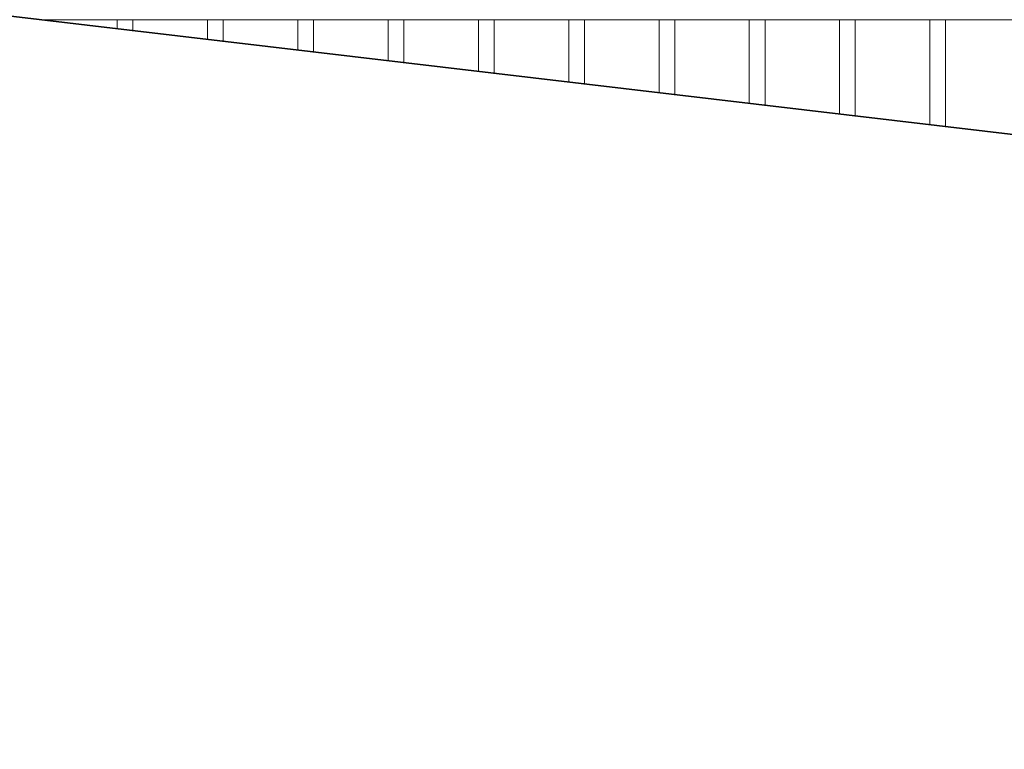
# Model space of a CAD drawing. Header units: millimetres. Extents: x 6567289036 to 6568990308, y 5976640423 to 5977332400.
# Tile 171 of 256: x 6568243715 to 6568244954, y 5976808831 to 5976809750. Entities that reach past the tile are written whole.
import ezdxf

# ---------------------------------------------------------------- set-up
doc = ezdxf.new("R2010")
doc.units = ezdxf.units.MM
doc.layers.add('01_widok', color=7, linetype='Continuous', lineweight=13)

# ---------------------------------------------------------------- blocks, each defined once
blk = doc.blocks.new('A$C6D0402AF')
at = {"layer": '01_widok'}
for p, q in [((2.57, 0.271), (0.06, 0.271)), ((0.06, 0.271), (2.57, 0.271))]:
    blk.add_line(p, q, dxfattribs=at)

msp = doc.modelspace()

# ---------------------------------------------------------------- linework, layer by layer
at = {"lineweight": 35}
msp.add_line((6568230768.25329, 5976811280.674253), (6568251528.25329, 5976808830.674253), dxfattribs=at)
at = {"layer": '01_widok'}
for p, q in [((6568243837.459365, 5976809749.39006), (6568243837.459365, 5976809738.306484)), ((6568243857.231229, 5976809749.39006), (6568243857.231229, 5976809735.973099)), ((6568243951.147578, 5976809749.39006), (6568243951.147579, 5976809724.889522)), ((6568243970.919442, 5976809749.39006), (6568243970.919442, 5976809722.556137)), ((6568244064.835792, 5976809749.39006), (6568244064.835792, 5976809711.472561)), ((6568244084.607656, 5976809749.39006), (6568244084.607656, 5976809709.139175)), ((6568244178.524005, 5976809749.39006), (6568244178.524004, 5976809698.055599)), ((6568244198.295869, 5976809749.39006), (6568244198.295868, 5976809695.722214)), ((6568244292.212218, 5976809749.39006), (6568244292.212218, 5976809684.638637)), ((6568244311.984082, 5976809749.39006), (6568244311.984082, 5976809682.305252)), ((6568244405.900432, 5976809749.39006), (6568244405.900432, 5976809671.221676)), ((6568244425.672296, 5976809749.39006), (6568244425.672296, 5976809668.888291)), ((6568244519.588645, 5976809749.39006), (6568244519.588646, 5976809657.804713)), ((6568244539.360509, 5976809749.39006), (6568244539.360509, 5976809655.471329)), ((6568244633.276857, 5976809749.39006), (6568244633.276857, 5976809644.387753)), ((6568244653.048721, 5976809749.39006), (6568244653.048721, 5976809642.054368)), ((6568244746.965071, 5976809749.39006), (6568244746.965071, 5976809630.970791)), ((6568244766.736935, 5976809749.39006), (6568244766.736935, 5976809628.637406)), ((6568244860.653284, 5976809749.39006), (6568244860.653283, 5976809617.553829)), ((6568244880.425148, 5976809749.39006), (6568244880.425148, 5976809615.220445))]:
    msp.add_line(p, q, dxfattribs=at)

# ---------------------------------------------------------------- block references
at = {"xscale": 988.5931585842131, "yscale": 988.5931585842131, "zscale": 988.5931585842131, "rotation": 3.128671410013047e-08}
msp.add_blockref('A$C6D0402AF', (6568243684.227427, 5976809481.522262), dxfattribs=at)

doc.saveas('drawing.dxf')
